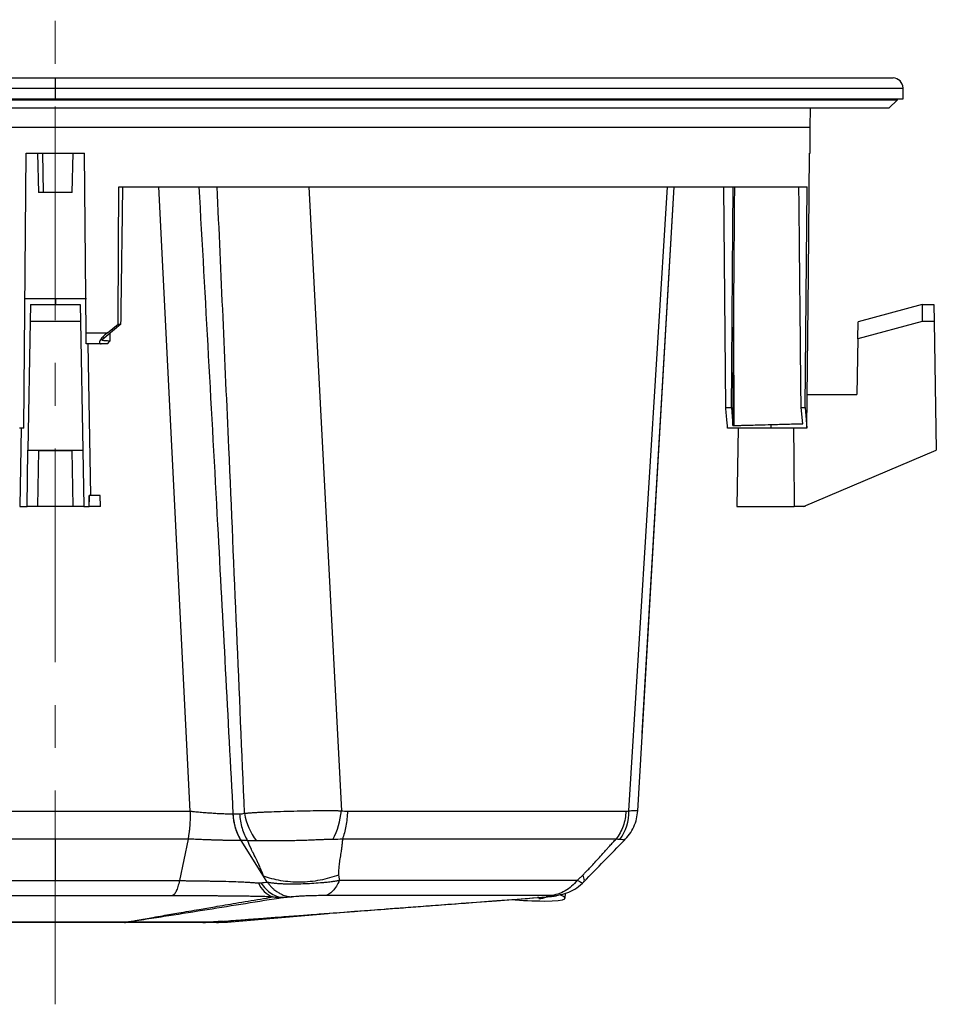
# Model space of a CAD drawing. Header units: millimetres. Extents: x 0 to 594, y 0 to 420.
# Tile 4 of 38: x 129 to 184, y 109 to 168. Entities that reach past the tile are written whole.
import ezdxf

# ---------------------------------------------------------------- set-up
doc = ezdxf.new("R2010")
doc.units = ezdxf.units.MM
doc.linetypes.add('CENTERX2', pattern=[20.32, 12.7, -2.54, 2.54, -2.54])
doc.layers.add('SLD-0', color=7, linetype='Continuous')

msp = doc.modelspace()

# ---------------------------------------------------------------- linework, layer by layer
at = {"color": 7, "linetype": 'Continuous', "lineweight": 25}
for p, q in [((81.776, 164.399), (131.52, 164.399)), ((131.52, 163.799), (131.52, 164.399)), ((131.52, 164.399), (181.264, 164.399)), ((81.186, 163.799), (131.52, 163.799)), ((131.52, 163.165), (131.52, 163.799)), ((131.52, 163.799), (181.853, 163.799)), ((181.853, 163.165), (181.853, 163.799)), ((81.186, 163.165), (131.52, 163.165)), ((96.164, 163.099), (181.52, 163.099)), ((131.52, 163.165), (181.853, 163.165)), ((181.02, 162.599), (181.52, 163.099)), ((181.52, 163.099), (181.52, 163.165)), ((181.02, 162.599), (96.518, 162.599)), ((176.344, 161.449), (176.354, 162.599)), ((176.344, 161.449), (99.824, 161.449)), ((176.331, 159.932), (176.344, 161.449)), ((129.644, 143.599), (129.786, 159.932)), ((129.786, 159.932), (133.253, 159.932)), ((130.459, 159.932), (130.52, 157.599)), ((130.813, 157.599), (130.769, 159.932)), ((132.52, 157.599), (132.581, 159.932)), ((133.346, 149.26), (133.253, 159.932)), ((176.298, 159.932), (176.331, 159.932)), ((135.291, 157.932), (176.155, 157.932)), ((139.518, 120.845), (137.671, 157.932)), ((146.572, 157.932), (148.509, 120.863)), ((165.578, 120.863), (167.877, 157.932)), ((166.104, 120.861), (168.258, 157.932)), ((166.372, 125.481), (168.258, 157.932)), ((171.323, 144.818), (171.204, 157.932)), ((176.046, 144.818), (176.155, 157.932)), ((130.813, 157.599), (130.52, 157.599)), ((132.52, 157.599), (130.813, 157.599)), ((131.52, 151.265), (129.681, 151.265)), ((130.042, 150.932), (130.025, 149.932)), ((130.042, 150.932), (132.997, 150.932)), ((133.366, 151.265), (131.52, 151.265)), ((131.52, 151.265), (131.52, 150.932)), ((132.997, 150.932), (133.015, 149.932)), ((182.983, 150.932), (179.181, 149.913)), ((182.983, 150.932), (182.983, 149.932)), ((182.983, 150.932), (183.679, 150.932)), ((183.679, 150.932), (183.697, 149.932)), ((130.025, 149.932), (129.891, 142.29)), ((133.015, 149.932), (130.025, 149.932)), ((133.015, 149.932), (133.148, 142.29)), ((135.413, 149.776), (134.268, 148.814)), ((134.614, 149.26), (135.247, 149.776)), ((135.247, 149.776), (135.413, 149.776)), ((171.836, 143.748), (171.799, 149.772)), ((182.983, 149.932), (179.164, 148.908)), ((179.164, 148.908), (179.181, 149.913)), ((183.697, 149.932), (182.983, 149.932)), ((183.697, 149.932), (183.83, 142.29)), ((133.346, 149.26), (134.614, 149.26)), ((134.773, 148.768), (134.777, 149.242)), ((134.233, 148.599), (133.352, 148.599)), ((133.624, 139.599), (133.467, 148.599)), ((134.605, 148.599), (134.233, 148.599)), ((134.605, 148.599), (134.757, 148.751)), ((179.164, 148.908), (179.106, 145.599)), ((176.167, 145.599), (179.106, 145.599)), ((171.323, 144.818), (171.669, 144.818)), ((171.669, 144.818), (171.753, 143.746)), ((175.896, 143.858), (175.803, 144.818)), ((175.803, 144.818), (176.046, 144.818)), ((176.046, 144.818), (176.138, 143.599)), ((129.644, 143.599), (129.395, 143.599)), ((129.485, 143.599), (129.403, 138.932)), ((174.02, 143.599), (171.436, 143.599)), ((172.071, 143.599), (171.989, 138.932)), ((174.02, 143.599), (174.02, 143.808)), ((176.138, 143.599), (174.02, 143.599)), ((176.149, 143.599), (176.138, 143.599)), ((129.833, 138.932), (129.891, 142.29)), ((129.891, 142.29), (133.148, 142.29)), ((130.52, 142.265), (130.461, 138.932)), ((130.52, 142.265), (132.52, 142.265)), ((132.578, 138.932), (132.52, 142.265)), ((133.148, 142.29), (133.207, 138.932)), ((175.939, 138.932), (183.83, 142.29)), ((133.52, 139.599), (133.516, 139.599)), ((133.52, 139.599), (133.52, 139.22)), ((134.186, 139.599), (133.52, 139.599)), ((134.204, 138.932), (134.186, 139.599)), ((129.403, 138.932), (129.833, 138.932)), ((130.461, 138.932), (129.833, 138.932)), ((132.578, 138.932), (130.461, 138.932)), ((133.207, 138.932), (132.578, 138.932)), ((133.207, 138.932), (133.522, 138.932)), ((134.204, 138.932), (133.522, 138.932)), ((171.989, 138.932), (175.384, 138.932)), ((175.939, 138.932), (175.384, 138.932)), ((176.048, 138.932), (175.939, 138.932)), ((176.048, 138.932), (176.048, 138.979)), ((123.522, 120.84), (139.522, 120.84)), ((142.065, 120.677), (142.456, 120.677)), ((148.86, 120.84), (165.399, 120.84)), ((131.52, 119.184), (123.681, 119.184)), ((139.411, 119.184), (131.52, 119.184)), ((131.52, 116.713), (131.52, 119.184)), ((139.411, 119.184), (138.883, 116.713)), ((142.932, 119.089), (142.541, 119.089)), ((143.873, 116.986), (142.541, 119.089)), ((164.819, 119.184), (148.563, 119.184)), ((144.1, 116.629), (143.873, 116.986)), ((162.793, 116.54), (162.903, 116.645)), ((161.785, 115.669), (161.815, 115.968)), ((160.233, 115.709), (160.149, 115.703)), ((160.233, 115.708), (160.739, 115.754)), ((160.664, 115.747), (160.8, 115.761)), ((160.894, 115.791), (160.668, 115.75)), ((141.951, 114.269), (147.717, 114.769)), ((141.45, 114.297), (140.92, 114.256)), ((141.887, 114.329), (142.352, 114.364))]:
    msp.add_line(p, q, dxfattribs=at)
at = {"color": 7, "linetype": 'Continuous', "lineweight": 25, "flags": 128}
for points in [[(176.149, 143.599), (176.232, 152.745), (176.298, 159.932)], [(135.247, 149.776), (135.271, 154.343), (135.291, 157.932)], [(175.356, 143.599), (175.366, 141.865), (175.384, 138.932)], [(133.52, 139.22), (133.518, 139.432), (133.516, 139.599)], [(133.522, 138.932), (133.521, 139.093), (133.52, 139.22)], [(160.537, 115.499), (161.011, 115.508), (161.382, 115.534), (161.636, 115.578), (161.767, 115.637), (161.771, 115.709), (161.647, 115.794), (161.476, 115.862)]]:
    msp.add_lwpolyline(points, dxfattribs=at)
at = {"color": 7, "linetype": 'Continuous', "lineweight": 25}
for centre, radius, start, end in [((181.253, 163.799), 0.6, 0, 88.96706), ((145.362, 120.8), 3.301, 182.12889, 211.20856), ((146.239, 121.26), 3.531, 188.92508, 218.27632), ((143.464, 121.437), 5.078, 333.30375, 353.50547), ((162.91, 120.767), 2.67, 322.89327, 2.06816), ((145.02, 117.195), 1.574, 203.03729, 247.61925), ((160.781, 144.172), 28.674, 265.60164, 269.51255), ((160.283, 116.722), 1.065, 266.94797, 292.97851), ((135.853, 117.167), 2.912, 269.72057, 270.27943), ((135.878, 116.901), 2.646, 269.23401, 269.82427), ((140.905, 114.684), 0.429, 269.27213, 270.72787), ((140.901, 114.951), 0.695, 270.34201, 271.49415)]:
    msp.add_arc(centre, radius, start, end, dxfattribs=at)
for points, knots in [([(135.413, 149.776), (135.435, 151.298), (135.473, 154.017), (135.509, 156.736), (135.526, 157.932)], [0, 0, 0, 0, 0.56, 1, 1, 1, 1]), ([(140.041, 157.932), (140.413, 151.238), (141.104, 138.819), (141.761, 126.401), (142.064, 120.677)], [0, 0, 0, 0, 0.539087, 1, 1, 1, 1]), ([(142.751, 120.712), (142.444, 127.948), (141.918, 140.355), (141.36, 152.761), (141.127, 157.932)], [0, 0, 0, 0, 0.583253, 1, 1, 1, 1]), ([(171.669, 144.818), (171.687, 147.266), (171.72, 151.637), (171.752, 156.009), (171.766, 157.932)], [0, 0, 0, 0, 0.56, 1, 1, 1, 1]), ([(171.799, 149.772), (171.811, 151.295), (171.831, 154.015), (171.852, 156.735), (171.861, 157.932)], [0, 0, 0, 0, 0.56, 1, 1, 1, 1]), ([(175.803, 144.818), (175.778, 147.266), (175.735, 151.637), (175.691, 156.009), (175.672, 157.932)], [0, 0, 0, 0, 0.56, 1, 1, 1, 1]), ([(171.753, 143.746), (171.762, 144.871), (171.777, 146.879), (171.792, 148.888), (171.799, 149.772)], [0, 0, 0, 0, 0.56, 1, 1, 1, 1]), ([(133.352, 148.599), (133.352, 148.609), (133.352, 148.628), (133.35, 148.781), (133.348, 148.999), (133.347, 149.173), (133.346, 149.26)], [0, 0, 0, 0, 0.249993, 0.499781, 0.749455, 1, 1, 1, 1]), ([(134.614, 149.26), (134.534, 149.194), (134.415, 149.096), (134.274, 148.953), (134.185, 148.842), (134.13, 148.735), (134.125, 148.653), (134.164, 148.606), (134.21, 148.601), (134.233, 148.599)], [0, 0, 0, 0, 0.248218, 0.373576, 0.499197, 0.624073, 0.749029, 0.874697, 1, 1, 1, 1]), ([(134.268, 148.814), (134.436, 148.805), (134.625, 148.796), (134.752, 148.78), (134.745, 148.773), (134.739, 148.768)], [0, 0, 0, 0, 0.600877, 0.673728, 1, 1, 1, 1]), ([(171.436, 143.599), (171.427, 143.713), (171.408, 143.947), (171.37, 144.364), (171.339, 144.665), (171.323, 144.818)], [0, 0, 0, 0, 0.3189386, 0.654506, 1, 1, 1, 1]), ([(171.753, 143.746), (171.769, 143.746), (171.796, 143.747), (171.824, 143.748), (171.836, 143.748)], [0, 0, 0, 0, 0.560581, 1, 1, 1, 1]), ([(171.836, 143.748), (171.904, 143.75), (172.044, 143.754), (172.282, 143.76), (172.547, 143.767), (172.891, 143.777), (173.379, 143.79), (173.784, 143.801), (174.02, 143.808)], [0, 0, 0, 0, 0.115711, 0.237757, 0.366138, 0.500854, 0.709136, 1, 1, 1, 1]), ([(174.02, 143.808), (174.353, 143.817), (175.021, 143.835), (175.604, 143.85), (175.896, 143.858)], [0, 0, 0, 0, 0.499464, 1, 1, 1, 1]), ([(139.411, 119.185), (139.415, 119.206), (139.423, 119.249), (139.435, 119.317), (139.447, 119.39), (139.459, 119.468), (139.476, 119.586), (139.495, 119.748), (139.516, 119.963), (139.532, 120.178), (139.54, 120.366), (139.543, 120.506), (139.543, 120.602), (139.542, 120.673), (139.54, 120.723), (139.538, 120.761), (139.535, 120.79), (139.531, 120.813), (139.528, 120.829), (139.524, 120.837), (139.522, 120.84)], [0, 0, 0, 0, 0.04581, 0.093664, 0.143562, 0.195504, 0.24949, 0.374397, 0.499302, 0.639072, 0.748912, 0.818461, 0.874202, 0.908673, 0.937082, 0.956837, 0.972951, 0.985452, 0.994406, 1, 1, 1, 1]), ([(139.518, 120.845), (139.532, 120.843), (139.564, 120.838), (139.628, 120.83), (139.726, 120.821), (139.92, 120.801), (140.202, 120.776), (140.547, 120.748), (140.888, 120.723), (141.213, 120.704), (141.473, 120.692), (141.667, 120.685), (141.807, 120.681), (141.941, 120.678), (142.023, 120.677), (142.064, 120.677)], [0, 0, 0, 0, 0.016339, 0.03591, 0.071663, 0.125146, 0.250029, 0.379012, 0.500364, 0.627559, 0.751136, 0.813825, 0.876281, 0.938379, 1, 1, 1, 1]), ([(142.065, 120.677), (142.08, 120.385), (142.129, 120.097), (142.291, 119.558), (142.403, 119.307), (142.541, 119.089)], [0, 0, 0, 0, 0.5, 0.5, 1, 1, 1, 1]), ([(142.456, 120.677), (142.471, 120.39), (142.519, 120.099), (142.682, 119.555), (142.797, 119.303), (142.932, 119.089)], [0, 0, 0, 0, 0.5, 0.5, 1, 1, 1, 1]), ([(142.751, 120.712), (142.78, 120.715), (142.838, 120.721), (142.929, 120.728), (143.023, 120.736), (143.12, 120.744), (143.22, 120.751), (143.323, 120.758), (143.429, 120.764), (143.537, 120.771), (143.649, 120.777), (143.763, 120.783), (143.881, 120.788), (144.183, 120.802), (144.705, 120.822), (145.468, 120.844), (146.254, 120.862), (146.863, 120.871), (147.289, 120.874), (147.548, 120.875), (147.8, 120.874), (148.045, 120.872), (148.281, 120.869), (148.434, 120.865), (148.509, 120.863)], [0, 0, 0, 0, 0.019802, 0.039803, 0.06, 0.080391, 0.100971, 0.121738, 0.142686, 0.163813, 0.185111, 0.206577, 0.228205, 0.249989, 0.371626, 0.499721, 0.626965, 0.749349, 0.792462, 0.835099, 0.877213, 0.918759, 0.9597, 1, 1, 1, 1]), ([(148.86, 120.84), (148.855, 120.537), (148.826, 120.237), (148.725, 119.674), (148.653, 119.412), (148.563, 119.184)], [0, 0, 0, 0, 0.5, 0.5, 1, 1, 1, 1]), ([(165.399, 120.84), (165.39, 120.543), (165.335, 120.24), (165.136, 119.671), (164.992, 119.408), (164.819, 119.184)], [0, 0, 0, 0, 0.5, 0.5, 1, 1, 1, 1]), ([(165.295, 119.102), (165.406, 119.222), (165.632, 119.464), (165.877, 119.899), (166.049, 120.369), (166.086, 120.698), (166.104, 120.861)], [0, 0, 0, 0, 0.247631, 0.499746, 0.751991, 1, 1, 1, 1]), ([(165.578, 120.863), (165.682, 120.868), (165.892, 120.877), (166.07, 120.874), (166.092, 120.865), (166.103, 120.861)], [0, 0, 0, 0, 0.335094, 0.671589, 1, 1, 1, 1]), ([(142.539, 119.089), (142.514, 119.089), (142.463, 119.089), (142.385, 119.09), (142.305, 119.091), (142.222, 119.091), (142.138, 119.093), (142.051, 119.094), (141.963, 119.095), (141.872, 119.097), (141.78, 119.099), (141.685, 119.101), (141.589, 119.103), (141.491, 119.105), (141.392, 119.108), (141.292, 119.11), (141.191, 119.113), (141.104, 119.116), (141.026, 119.118), (140.953, 119.121), (140.865, 119.124), (140.762, 119.127), (140.643, 119.131), (140.509, 119.136), (140.361, 119.142), (140.197, 119.148), (140.02, 119.156), (139.829, 119.164), (139.623, 119.174), (139.484, 119.181), (139.411, 119.185)], [0, 0, 0, 0, 0.031234, 0.062356, 0.093398, 0.124396, 0.155386, 0.186399, 0.217459, 0.248588, 0.279839, 0.31127, 0.342805, 0.374272, 0.405632, 0.436941, 0.468231, 0.49953, 0.517377, 0.539536, 0.566035, 0.596922, 0.632274, 0.672119, 0.716103, 0.764182, 0.816426, 0.872986, 0.934073, 1, 1, 1, 1]), ([(143.873, 116.986), (143.83, 117.126), (143.753, 117.329), (143.641, 117.58), (143.611, 117.646), (143.603, 117.663), (143.601, 117.668), (143.6, 117.67), (143.6, 117.67), (143.6, 117.67), (143.599, 117.672), (143.595, 117.681), (143.574, 117.726), (143.504, 117.871), (143.381, 118.124), (143.289, 118.311), (143.264, 118.363), (143.257, 118.377), (143.254, 118.384), (143.253, 118.386), (143.251, 118.389), (143.244, 118.404), (143.21, 118.473), (143.081, 118.743), (142.988, 118.952), (142.932, 119.089)], [0, 0, 0, 0, 0.25, 0.3125, 0.328125, 0.332031, 0.333984, 0.333984, 0.334961, 0.334961, 0.335937, 0.34375, 0.375, 0.5, 0.625, 0.65625, 0.664062, 0.667969, 0.667969, 0.669922, 0.669922, 0.671875, 0.6875, 0.75, 1, 1, 1, 1]), ([(143.467, 119.073), (143.43, 119.072), (143.356, 119.07), (143.247, 119.071), (143.14, 119.074), (143.035, 119.08), (142.966, 119.086), (142.932, 119.089)], [0, 0, 0, 0, 0.20436, 0.406541, 0.606536, 0.804351, 1, 1, 1, 1]), ([(148, 119.156), (147.963, 119.156), (147.888, 119.155), (147.775, 119.153), (147.66, 119.151), (147.543, 119.147), (147.416, 119.144), (147.279, 119.139), (147.129, 119.133), (146.98, 119.128), (146.751, 119.119), (146.44, 119.105), (146.042, 119.092), (145.575, 119.08), (145.054, 119.075), (144.583, 119.078), (144.222, 119.08), (143.988, 119.08), (143.789, 119.079), (143.624, 119.077), (143.519, 119.074), (143.467, 119.073)], [0, 0, 0, 0, 0.024753, 0.049653, 0.074691, 0.099856, 0.125141, 0.156204, 0.187662, 0.220192, 0.250421, 0.332312, 0.415634, 0.500338, 0.627012, 0.750257, 0.81219, 0.875101, 0.917221, 0.958865, 1, 1, 1, 1]), ([(148.563, 119.184), (148.562, 119.154), (148.56, 119.092), (148.553, 118.996), (148.544, 118.892), (148.532, 118.782), (148.513, 118.631), (148.478, 118.402), (148.436, 118.149), (148.397, 117.913), (148.373, 117.739), (148.355, 117.577), (148.342, 117.427), (148.336, 117.289), (148.334, 117.162), (148.338, 117.082), (148.34, 117.044)], [0, 0, 0, 0, 0.0422444, 0.0875698, 0.1359918, 0.1875234, 0.2421755, 0.3452399, 0.5059434, 0.5915952, 0.6721531, 0.7476501, 0.8181268, 0.883633, 0.944231, 1, 1, 1, 1]), ([(162.836, 117.044), (162.861, 117.068), (162.911, 117.117), (162.988, 117.194), (163.066, 117.274), (163.148, 117.358), (163.232, 117.447), (163.365, 117.588), (163.563, 117.804), (163.822, 118.092), (164.062, 118.361), (164.232, 118.55), (164.344, 118.675), (164.434, 118.774), (164.535, 118.884), (164.633, 118.988), (164.727, 119.088), (164.789, 119.152), (164.819, 119.184)], [0, 0, 0, 0, 0.035317, 0.072175, 0.110598, 0.150604, 0.192211, 0.235434, 0.349822, 0.493411, 0.63502, 0.722251, 0.755075, 0.808456, 0.859625, 0.908595, 0.955381, 1, 1, 1, 1]), ([(162.901, 116.643), (163.3, 117.055), (164.107, 117.888), (164.918, 118.715), (165.327, 119.133)], [0, 0, 0, 0, 0.495537, 1, 1, 1, 1]), ([(165.039, 119.156), (165.021, 119.157), (164.986, 119.158), (164.931, 119.164), (164.876, 119.172), (164.838, 119.18), (164.819, 119.184)], [0, 0, 0, 0, 0.25619, 0.508239, 0.756164, 1, 1, 1, 1]), ([(165.257, 119.104), (165.274, 119.11), (165.324, 119.13), (165.153, 119.146), (165.039, 119.156)], [0, 0, 0, 0, 0.329737, 1, 1, 1, 1]), ([(148.34, 117.044), (147.991, 116.915), (147.618, 116.81), (146.847, 116.665), (146.449, 116.625), (145.663, 116.615), (145.275, 116.645), (144.538, 116.771), (144.19, 116.866), (143.873, 116.986)], [0, 0, 0, 0, 0.25, 0.25, 0.5, 0.5, 0.75, 0.75, 1, 1, 1, 1]), ([(148.34, 117.044), (148.344, 116.991), (148.352, 116.914), (148.366, 116.827), (148.374, 116.784), (148.378, 116.766), (148.38, 116.757), (148.38, 116.755), (148.383, 116.745), (148.384, 116.74), (148.385, 116.735)], [0, 0, 0, 0, 0.5, 0.75, 0.875, 0.9375, 0.9375, 0.96875, 0.96875, 1, 1, 1, 1]), ([(162.508, 116.735), (162.513, 116.74), (162.519, 116.745), (162.53, 116.755), (162.532, 116.757), (162.542, 116.766), (162.562, 116.784), (162.608, 116.827), (162.702, 116.914), (162.782, 116.991), (162.836, 117.044)], [0, 0, 0, 0, 0.03125, 0.03125, 0.0625, 0.0625, 0.125, 0.25, 0.5, 1, 1, 1, 1]), ([(162.878, 116.667), (162.903, 116.683), (162.969, 116.725), (162.887, 116.922), (162.837, 117.044)], [0, 0, 0, 0, 0.3821552, 1, 1, 1, 1]), ([(138.883, 116.713), (138.857, 116.587), (138.827, 116.47), (138.763, 116.258), (138.728, 116.164), (138.655, 116.007), (138.616, 115.944), (138.537, 115.85), (138.497, 115.82), (138.458, 115.805)], [0, 0, 0, 0, 0.25, 0.25, 0.5, 0.5, 0.75, 0.75, 1, 1, 1, 1]), ([(138.883, 116.713), (138.928, 116.713), (139.018, 116.712), (139.153, 116.711), (139.286, 116.709), (139.418, 116.708), (139.548, 116.707), (139.677, 116.705), (139.804, 116.704), (139.93, 116.702), (140.055, 116.7), (140.178, 116.699), (140.3, 116.697), (140.42, 116.695), (140.538, 116.693), (140.656, 116.691), (140.771, 116.689), (140.885, 116.687), (140.997, 116.685), (141.107, 116.683), (141.214, 116.681), (141.505, 116.675), (141.938, 116.665), (142.424, 116.648), (142.78, 116.631), (143.007, 116.617), (143.181, 116.604), (143.314, 116.594), (143.445, 116.586), (143.529, 116.581), (143.572, 116.579)], [0, 0, 0, 0, 0.028476, 0.0564978, 0.0840866, 0.1112624, 0.138044, 0.1644487, 0.1904925, 0.2161904, 0.2415559, 0.2666014, 0.2913391, 0.3157933, 0.3399658, 0.3638531, 0.3874932, 0.410829, 0.4337803, 0.4563238, 0.4784762, 0.5002473, 0.636585, 0.7503688, 0.8158271, 0.8747845, 0.9059416, 0.9371649, 0.9687197, 1, 1, 1, 1]), ([(143.728, 116.585), (143.905, 116.317), (144.116, 116.098), (144.575, 115.796), (144.822, 115.712), (145.068, 115.703)], [0, 0, 0, 0, 0.5, 0.5, 1, 1, 1, 1]), ([(144.1, 116.629), (144.122, 116.624), (144.173, 116.614), (144.256, 116.6), (144.337, 116.588), (144.39, 116.581), (144.41, 116.578)], [0, 0, 0, 0, 0.217184, 0.500931, 0.806411, 1, 1, 1, 1]), ([(144.1, 116.629), (144.116, 116.607), (144.148, 116.565), (144.197, 116.503), (144.246, 116.444), (144.302, 116.38), (144.386, 116.293), (144.519, 116.171), (144.697, 116.037), (144.884, 115.929), (145.051, 115.856), (145.197, 115.807), (145.335, 115.775), (145.463, 115.756), (145.546, 115.752), (145.585, 115.75)], [0, 0, 0, 0, 0.040006, 0.079877, 0.119635, 0.159292, 0.212228, 0.30806, 0.447139, 0.576795, 0.673664, 0.764428, 0.849072, 0.927592, 1, 1, 1, 1]), ([(144.41, 116.578), (144.444, 116.574), (144.51, 116.566), (144.607, 116.557), (144.698, 116.549), (144.784, 116.543), (144.92, 116.535), (145.105, 116.527), (145.348, 116.523), (145.592, 116.522), (145.927, 116.526), (146.354, 116.537), (146.873, 116.562), (147.309, 116.594), (147.673, 116.63), (147.933, 116.662), (148.174, 116.698), (148.313, 116.723), (148.385, 116.735)], [0, 0, 0, 0, 0.02856, 0.055453, 0.080621, 0.104009, 0.125568, 0.190724, 0.250736, 0.313843, 0.37561, 0.500727, 0.625046, 0.750185, 0.816833, 0.89279, 0.944271, 1, 1, 1, 1]), ([(148.385, 116.735), (148.331, 116.607), (148.271, 116.486), (148.138, 116.271), (148.066, 116.176), (147.914, 116.018), (147.835, 115.955), (147.672, 115.863), (147.59, 115.835), (147.509, 115.824)], [0, 0, 0, 0, 0.25, 0.25, 0.5, 0.5, 0.75, 0.75, 1, 1, 1, 1]), ([(148.385, 116.735), (149.867, 116.735), (151.291, 116.735), (153.994, 116.735), (155.273, 116.735), (157.66, 116.735), (158.767, 116.735), (160.788, 116.735), (161.701, 116.735), (162.508, 116.735)], [0, 0, 0, 0, 0.25, 0.25, 0.5, 0.5, 0.75, 0.75, 1, 1, 1, 1]), ([(160.806, 115.769), (161.003, 115.794), (161.389, 115.844), (161.89, 115.973), (162.364, 116.177), (162.665, 116.432), (162.813, 116.558)], [0, 0, 0, 0, 0.266556, 0.523439, 0.766024, 1, 1, 1, 1]), ([(162.508, 116.735), (162.306, 116.471), (162.058, 116.253), (161.508, 115.941), (161.205, 115.847), (160.898, 115.824)], [0, 0, 0, 0, 0.5, 0.5, 1, 1, 1, 1]), ([(162.508, 116.735), (162.612, 116.685), (162.802, 116.594), (162.788, 116.565), (162.782, 116.552)], [0, 0, 0, 0, 0.548973, 1, 1, 1, 1]), ([(147.509, 115.824), (147.355, 115.824), (147.195, 115.822), (146.94, 115.817), (146.853, 115.815), (146.681, 115.811), (146.595, 115.808), (146.424, 115.801), (146.338, 115.798), (146.172, 115.79), (146.092, 115.785), (145.936, 115.776), (145.86, 115.771), (145.717, 115.761), (145.65, 115.755), (145.585, 115.75)], [0, 0, 0, 0, 0.25, 0.25, 0.375, 0.375, 0.5, 0.5, 0.625, 0.625, 0.75, 0.75, 0.875, 0.875, 1, 1, 1, 1]), ([(160.898, 115.824), (160.133, 115.824), (159.268, 115.824), (157.352, 115.824), (155.252, 115.824), (152.827, 115.824), (150.264, 115.824), (148.914, 115.824), (147.509, 115.824)], [0, 0, 0, 0, 0.25, 0.25, 0.5, 0.75, 0.75, 1, 1, 1, 1]), ([(160.668, 115.75), (160.783, 115.761), (160.883, 115.771), (160.996, 115.785), (161.028, 115.789), (161.077, 115.797), (161.094, 115.801), (161.115, 115.808), (161.119, 115.811), (161.111, 115.815), (161.099, 115.817), (161.063, 115.821), (161.039, 115.822), (160.977, 115.823), (160.94, 115.824), (160.898, 115.824)], [0, 0, 0, 0, 0.25, 0.25, 0.375, 0.375, 0.5, 0.5, 0.625, 0.625, 0.75, 0.75, 0.875, 0.875, 1, 1, 1, 1]), ([(160.8, 115.761), (160.921, 115.773), (161.11, 115.791), (161.232, 115.81), (161.276, 115.817)], [0, 0, 0, 0, 0.644698, 1, 1, 1, 1]), ([(138.458, 115.805), (138.31, 115.805), (138.163, 115.805), (137.869, 115.805), (137.43, 115.805), (136.409, 115.805), (135.542, 115.805), (133.814, 115.805), (132.67, 115.805), (130.382, 115.805), (129.238, 115.805), (126.934, 115.805), (125.775, 115.805), (124.595, 115.805)], [0, 0, 0, 0, 0.03125, 0.03125, 0.0625, 0.125, 0.25, 0.25, 0.5, 0.5, 0.75, 0.75, 1, 1, 1, 1]), ([(135.842, 114.256), (135.883, 114.263), (135.964, 114.278), (136.126, 114.309), (136.325, 114.347), (136.581, 114.394), (136.906, 114.452), (137.354, 114.533), (138.017, 114.65), (138.93, 114.81), (139.954, 114.988), (141.086, 115.181), (142.299, 115.386), (143.448, 115.578), (144.179, 115.7), (144.421, 115.74)], [0, 0, 0, 0, 0.015632, 0.031264, 0.062521, 0.090565, 0.125019, 0.179811, 0.25001, 0.358972, 0.500001, 0.606166, 0.75, 0.917539, 1, 1, 1, 1]), ([(145.068, 115.703), (144.317, 115.583), (143.565, 115.462), (142.057, 115.221), (141.301, 115.1), (139.782, 114.859), (139.019, 114.738), (137.859, 114.557), (137.47, 114.497), (136.877, 114.406), (136.678, 114.376), (136.276, 114.316), (136.073, 114.286), (135.869, 114.255)], [0, 0, 0, 0, 0.25, 0.25, 0.5, 0.5, 0.75, 0.75, 0.875, 0.875, 0.9375, 0.9375, 1, 1, 1, 1]), ([(143.843, 115.766), (143.817, 115.767), (143.761, 115.768), (143.667, 115.769), (143.55, 115.771), (143.414, 115.774), (143.213, 115.777), (142.953, 115.781), (142.526, 115.787), (141.968, 115.793), (141.42, 115.797), (141.008, 115.8), (140.74, 115.801), (140.466, 115.802), (140.187, 115.803), (139.903, 115.804), (139.617, 115.805), (139.328, 115.805), (139.037, 115.805), (138.747, 115.806), (138.554, 115.805), (138.458, 115.805)], [0, 0, 0, 0, 0.017931, 0.03892, 0.063007, 0.094159, 0.125381, 0.187805, 0.250004, 0.37327, 0.499848, 0.546431, 0.593995, 0.642469, 0.691771, 0.741809, 0.792484, 0.843718, 0.89544, 0.947566, 1, 1, 1, 1]), ([(140.906, 114.255), (141.301, 114.286), (141.696, 114.316), (142.489, 114.376), (142.886, 114.406), (144.08, 114.497), (144.879, 114.557), (147.28, 114.738), (148.885, 114.859), (152.099, 115.1), (153.708, 115.221), (156.928, 115.462), (158.538, 115.583), (160.149, 115.703)], [0, 0, 0, 0, 0.0625, 0.0625, 0.125, 0.125, 0.25, 0.25, 0.5, 0.5, 0.75, 0.75, 1, 1, 1, 1]), ([(142.352, 114.364), (142.93, 114.408), (144.166, 114.502), (145.968, 114.637), (147.777, 114.774), (149.446, 114.9), (150.854, 115.005), (152.096, 115.099), (153.288, 115.188), (154.705, 115.295), (156.368, 115.419), (158.213, 115.558), (159.504, 115.655), (160.158, 115.704)], [0, 0, 0, 0, 0.097524, 0.208406, 0.308069, 0.401655, 0.489545, 0.544925, 0.610522, 0.689908, 0.783083, 0.890047, 1, 1, 1, 1]), ([(144.421, 115.74), (144.379, 115.741), (144.285, 115.745), (144.133, 115.752), (143.982, 115.759), (143.884, 115.764), (143.843, 115.766)], [0, 0, 0, 0, 0.223898, 0.500018, 0.792215, 1, 1, 1, 1]), ([(145.068, 115.703), (145.031, 115.702), (144.959, 115.701), (144.85, 115.702), (144.742, 115.707), (144.634, 115.714), (144.527, 115.725), (144.456, 115.735), (144.421, 115.74)], [0, 0, 0, 0, 0.1674526, 0.3345787, 0.5013898, 0.6678942, 0.8340969, 1, 1, 1, 1]), ([(145.585, 115.75), (145.54, 115.746), (145.453, 115.737), (145.321, 115.725), (145.194, 115.714), (145.109, 115.707), (145.068, 115.703)], [0, 0, 0, 0, 0.268077, 0.52403, 0.767964, 1, 1, 1, 1]), ([(127.378, 114.259), (127.417, 114.26), (127.497, 114.26), (127.658, 114.262), (127.943, 114.265), (128.359, 114.268), (128.754, 114.269), (129.099, 114.269), (129.618, 114.269), (130.446, 114.269), (131.486, 114.269), (132.56, 114.269), (133.389, 114.269), (133.94, 114.269), (134.286, 114.269), (134.681, 114.268), (135.096, 114.265), (135.381, 114.262), (135.542, 114.26), (135.622, 114.26), (135.662, 114.259)], [0, 0, 0, 0, 0.015618, 0.031523, 0.062896, 0.125328, 0.187663, 0.207224, 0.250206, 0.374041, 0.500001, 0.61431, 0.749782, 0.792773, 0.812333, 0.874672, 0.937106, 0.968478, 0.984382, 1, 1, 1, 1]), ([(135.613, 114.232), (135.57, 114.232), (135.528, 114.232), (135.445, 114.232), (135.404, 114.232), (135.279, 114.232), (135.196, 114.232), (134.947, 114.232), (134.779, 114.232), (134.444, 114.232), (134.275, 114.232), (133.937, 114.232), (133.767, 114.232), (133.254, 114.232), (132.906, 114.232), (132.213, 114.232), (131.52, 114.232), (130.826, 114.232), (130.133, 114.232), (129.785, 114.232), (129.272, 114.232), (129.102, 114.232), (128.764, 114.232), (128.596, 114.232), (128.26, 114.232), (128.093, 114.232), (127.843, 114.232), (127.76, 114.232), (127.636, 114.232), (127.595, 114.232), (127.511, 114.232), (127.469, 114.232), (127.427, 114.232)], [0, 0, 0, 0, 0.015625, 0.015625, 0.03125, 0.03125, 0.0625, 0.0625, 0.125, 0.125, 0.1875, 0.1875, 0.25, 0.25, 0.375, 0.375, 0.5, 0.625, 0.625, 0.75, 0.75, 0.8125, 0.8125, 0.875, 0.875, 0.9375, 0.9375, 0.96875, 0.96875, 0.984375, 0.984375, 1, 1, 1, 1]), ([(140.271, 114.232), (140.032, 114.232), (139.751, 114.232), (139.271, 114.232), (139.101, 114.232), (138.831, 114.232), (138.739, 114.232), (138.549, 114.232), (138.451, 114.232), (137.953, 114.232), (137.525, 114.232), (136.841, 114.232), (136.605, 114.232), (136.119, 114.232), (135.869, 114.232), (135.613, 114.232)], [0, 0, 0, 0, 0.25, 0.25, 0.375, 0.375, 0.4375, 0.4375, 0.5, 0.5, 0.75, 0.75, 0.875, 0.875, 1, 1, 1, 1]), ([(135.662, 114.259), (135.677, 114.259), (135.693, 114.259), (135.725, 114.258), (135.74, 114.258), (135.77, 114.258), (135.785, 114.257), (135.814, 114.256), (135.828, 114.256), (135.842, 114.256)], [0, 0, 0, 0, 0.25, 0.25, 0.5, 0.5, 0.75, 0.75, 1, 1, 1, 1]), ([(135.867, 114.255), (136.416, 114.255), (136.943, 114.255), (137.936, 114.255), (138.868, 114.255), (139.649, 114.255), (140.342, 114.255), (140.645, 114.255), (140.9, 114.255)], [0, 0, 0, 0, 0.25, 0.25, 0.5, 0.75, 0.75, 1, 1, 1, 1]), ([(141.059, 114.232), (141.067, 114.232), (141.103, 114.232), (140.835, 114.232), (140.459, 114.232), (140.271, 114.232)], [0, 0, 0, 0, 0.118994, 0.558912, 1, 1, 1, 1]), ([(140.92, 114.256), (140.93, 114.256), (140.94, 114.256), (140.96, 114.257), (140.969, 114.258), (140.986, 114.258), (140.994, 114.258), (141.01, 114.259), (141.017, 114.259), (141.025, 114.259)], [0, 0, 0, 0, 0.25, 0.25, 0.5, 0.5, 0.75, 0.75, 1, 1, 1, 1]), ([(141.025, 114.259), (141.045, 114.26), (141.086, 114.26), (141.166, 114.262), (141.296, 114.265), (141.426, 114.268), (141.536, 114.269), (141.6, 114.269), (141.667, 114.269), (141.733, 114.269), (141.8, 114.269), (141.854, 114.269), (141.897, 114.269), (141.928, 114.269), (141.947, 114.269), (141.95, 114.269), (141.951, 114.269)], [0, 0, 0, 0, 0.0312294, 0.0630318, 0.125764, 0.2506015, 0.3106464, 0.3752644, 0.414378, 0.5003245, 0.5821959, 0.6648023, 0.7480358, 0.8317559, 0.9157982, 1, 1, 1, 1])]:
    msp.add_open_spline(points, degree=3, knots=knots, dxfattribs=at)
for points in [[(139.522, 120.84), (139.521, 120.841), (139.519, 120.843), (139.518, 120.845)], [(142.064, 120.677), (142.064, 120.677), (142.065, 120.677), (142.065, 120.677)], [(142.456, 120.677), (142.556, 120.677), (142.654, 120.69), (142.751, 120.712)], [(148.509, 120.863), (148.626, 120.848), (148.742, 120.84), (148.86, 120.84)], [(165.399, 120.84), (165.459, 120.84), (165.519, 120.848), (165.578, 120.863)], [(139.411, 119.185), (139.411, 119.184), (139.411, 119.184), (139.411, 119.184)], [(142.541, 119.089), (142.541, 119.089), (142.54, 119.089), (142.539, 119.089)], [(148.563, 119.184), (148.378, 119.167), (148.19, 119.158), (148, 119.156)], [(124.157, 116.713), (126.56, 116.713), (129.04, 116.713), (131.52, 116.713)], [(131.52, 116.713), (133.999, 116.713), (136.479, 116.713), (138.883, 116.713)], [(143.572, 116.579), (143.628, 116.576), (143.679, 116.579), (143.728, 116.585)], [(143.728, 116.585), (143.858, 116.6), (143.982, 116.616), (144.1, 116.629)], [(160.149, 115.703), (160.314, 115.719), (160.488, 115.734), (160.668, 115.75)], [(135.613, 114.232), (135.685, 114.232), (135.76, 114.24), (135.838, 114.255)], [(135.613, 114.232), (135.697, 114.232), (135.781, 114.24), (135.867, 114.255)], [(135.838, 114.255), (135.84, 114.255), (135.841, 114.255), (135.842, 114.256)], [(135.869, 114.255), (135.868, 114.255), (135.868, 114.255), (135.867, 114.255)], [(140.271, 114.232), (140.481, 114.232), (140.691, 114.24), (140.9, 114.255)], [(140.271, 114.232), (140.485, 114.232), (140.699, 114.24), (140.91, 114.255)], [(140.9, 114.255), (140.902, 114.255), (140.904, 114.255), (140.906, 114.255)], [(140.92, 114.256), (140.917, 114.255), (140.914, 114.255), (140.91, 114.255)], [(141.087, 114.232), (141.231, 114.234), (141.52, 114.237), (141.807, 114.258), (141.951, 114.269)]]:
    msp.add_open_spline(points, degree=3, dxfattribs=at)
at = {"layer": 'SLD-0', "color": 7, "linetype": 'CENTERX2', "lineweight": 18}
msp.add_line((131.504, 109.365), (131.504, 167.857), dxfattribs=at)

doc.saveas('drawing.dxf')
